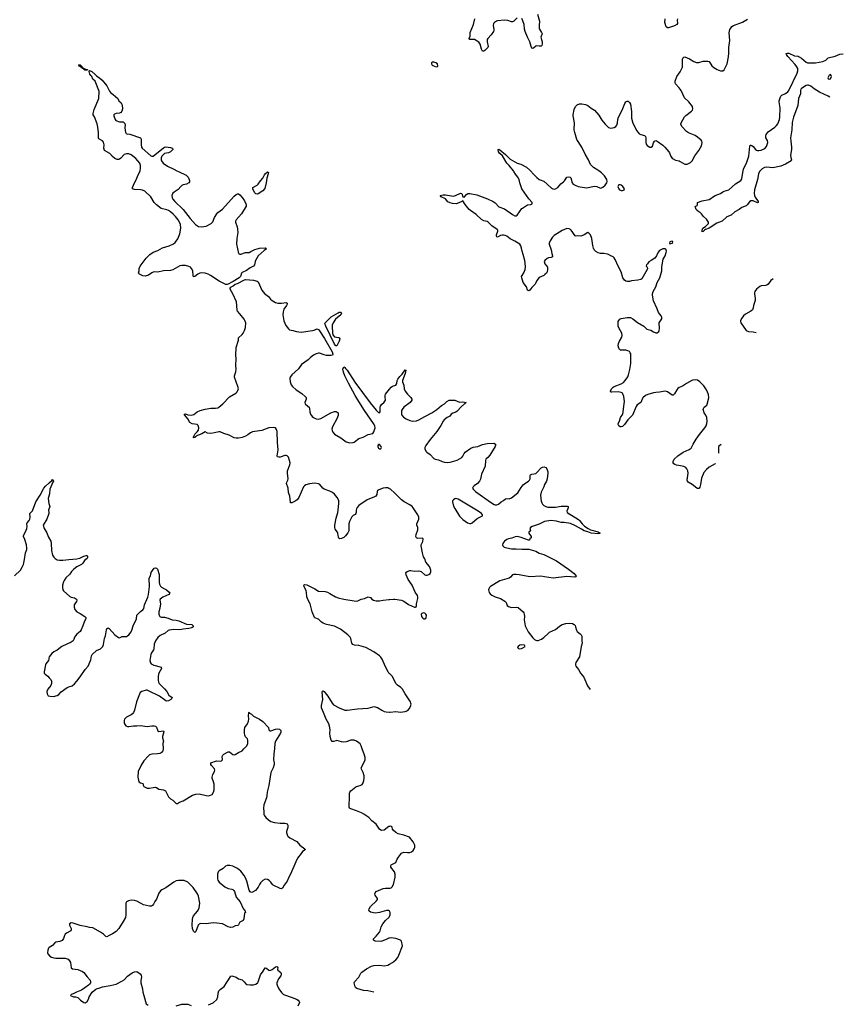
# Model space of a CAD drawing. Header units: inches. Extents: x 1305449 to 1407403, y 744709 to 841554.
# Tile 74 of 114: x 1383602 to 1397852, y 765580 to 782614. Entities that reach past the tile are written whole.
import ezdxf

# ---------------------------------------------------------------- set-up
doc = ezdxf.new("R2010")
doc.units = ezdxf.units.IN
doc.header["$MEASUREMENT"] = 0
for name, color, linetype in [('B3786', 7, 'Continuous'), ('B3787', 7, 'Continuous'), ('B3788', 7, 'Continuous'), ('B3796', 7, 'Continuous'), ('B3797', 7, 'Continuous'), ('B3798', 7, 'Continuous')]:
    doc.layers.add(name, color=color, linetype=linetype)

msp = doc.modelspace()

# ---------------------------------------------------------------- linework, layer by layer
at = {"layer": 'B3786', "color": 6, "elevation": 1000}
for points in [[(1388011, 770000), (1387997, 769910), (1387995, 769810), (1388004, 769756), (1388004, 769730), (1387987, 769670), (1387947, 769590), (1387913, 769367), (1387881, 769250), (1387880, 769190), (1387873, 769150), (1387825, 769030), (1387818, 768970), (1387827, 768910), (1387826, 768870), (1387832, 768850), (1387860, 768810), (1387909, 768769), (1387950, 768744), (1388010, 768723), (1388110, 768711), (1388191, 768711), (1388210, 768709), (1388230, 768699), (1388240, 768680), (1388241, 768650), (1388238, 768622), (1388219, 768570), (1388219, 768550), (1388232, 768510), (1388244, 768490), (1388277, 768457), (1388397, 768397), (1388451, 768331), (1388533, 768270), (1388544, 768250), (1388495, 768225), (1388474, 768190), (1388410, 768110), (1388377, 768043), (1388290, 767830), (1388259, 767781), (1388227, 767710), (1388177, 767643), (1388150, 767589), (1388130, 767576), (1388110, 767581), (1387990, 767640), (1387974, 767654), (1387950, 767692), (1387921, 767721), (1387890, 767738), (1387850, 767743), (1387810, 767720), (1387770, 767680), (1387750, 767650), (1387730, 767606), (1387679, 767550), (1387630, 767518), (1387610, 767515), (1387590, 767525), (1387574, 767554), (1387534, 767710), (1387511, 767770), (1387488, 767810), (1387430, 767884), (1387370, 767930), (1387288, 767968), (1387239, 767979), (1387190, 767981), (1387162, 767970), (1387121, 767930), (1387051, 767890), (1387035, 767870), (1387024, 767830), (1387027, 767750), (1387031, 767730), (1387056, 767690), (1387150, 767614), (1387210, 767581), (1387272, 767572), (1387290, 767563), (1387307, 767547), (1387318, 767530), (1387350, 767431), (1387419, 767350), (1387470, 767236), (1387505, 767190), (1387511, 767169), (1387490, 767158), (1387482, 767058), (1387470, 767030), (1387410, 766998), (1387390, 766953), (1387376, 766944), (1387330, 766935), (1387290, 766915), (1387250, 766907), (1387210, 766918), (1387110, 766970), (1387010, 766986), (1386950, 766989), (1386830, 766974), (1386730, 766976), (1386710, 766968), (1386690, 766947), (1386650, 766842), (1386630, 766824), (1386610, 766845), (1386593, 766893), (1386588, 766950), (1386593, 767050), (1386597, 767083), (1386608, 767112), (1386678, 767190), (1386692, 767210), (1386709, 767251), (1386717, 767330), (1386694, 767450), (1386676, 767490), (1386601, 767601), (1386570, 767637), (1386511, 767690), (1386450, 767719), (1386350, 767724), (1386310, 767714), (1386270, 767695), (1386130, 767593), (1386059, 767561), (1386036, 767544), (1386010, 767503), (1385970, 767398), (1385942, 767358), (1385915, 767310), (1385898, 767290), (1385880, 767280), (1385850, 767276), (1385743, 767303), (1385701, 767321), (1385630, 767362), (1385590, 767374), (1385530, 767382), (1385485, 767370), (1385451, 767350), (1385440, 767330), (1385436, 767310), (1385441, 767130), (1385430, 767084), (1385392, 767010), (1385319, 766890), (1385270, 766839), (1385210, 766796), (1385150, 766772), (1385110, 766746), (1385090, 766750), (1385050, 766793), (1385000, 766830), (1384870, 766904), (1384810, 766910), (1384770, 766922), (1384650, 766942), (1384530, 766986), (1384490, 766989), (1384466, 766974), (1384462, 766950), (1384490, 766890), (1384495, 766870), (1384487, 766850), (1384410, 766810), (1384390, 766793), (1384377, 766770), (1384360, 766720), (1384334, 766686), (1384296, 766664), (1384230, 766653), (1384210, 766642), (1384170, 766599), (1384110, 766563), (1384099, 766550), (1384086, 766514), (1384081, 766470), (1384087, 766450), (1384126, 766410), (1384154, 766394), (1384190, 766381), (1384230, 766375), (1384390, 766379), (1384439, 766359), (1384465, 766330), (1384480, 766300), (1384493, 766210), (1384516, 766196), (1384610, 766180), (1384690, 766147), (1384712, 766130), (1384770, 766052), (1384819, 765999), (1384827, 765970), (1384826, 765950), (1384812, 765928), (1384791, 765909), (1384730, 765862), (1384674, 765826), (1384585, 765790), (1384530, 765759), (1384494, 765750), (1384484, 765736), (1384482, 765730), (1384534, 765710), (1384570, 765707), (1384610, 765696), (1384655, 765650), (1384710, 765608), (1384734, 765606), (1384770, 765630), (1384792, 765670), (1384806, 765710), (1384858, 765790), (1384917, 765843), (1384930, 765850), (1384990, 765864), (1385036, 765884), (1385170, 765903), (1385270, 765930), (1385370, 765978), (1385410, 766003), (1385470, 766066), (1385550, 766125), (1385590, 766144), (1385628, 766148), (1385688, 766108), (1385705, 766085), (1385707, 766050), (1385697, 765990), (1385700, 765950), (1385727, 765850), (1385735, 765790), (1385749, 765730), (1385790, 765590), (1385822, 765562)], [(1386083, 770000), (1386070, 769950), (1386051, 769929), (1386024, 769916), (1385989, 769911), (1385890, 769909), (1385850, 769896), (1385825, 769875), (1385747, 769793), (1385702, 769718), (1385654, 769610), (1385646, 769510), (1385655, 769455), (1385665, 769430), (1385690, 769414), (1385730, 769400), (1385739, 769390), (1385740, 769370), (1385750, 769350), (1385770, 769337), (1385810, 769320), (1385850, 769316), (1385910, 769333), (1385950, 769336), (1385970, 769331), (1386010, 769303), (1386090, 769290), (1386103, 769283), (1386123, 769270), (1386137, 769250), (1386176, 769170), (1386214, 769134), (1386251, 769110), (1386310, 769051), (1386330, 769051), (1386366, 769074), (1386430, 769097), (1386590, 769197), (1386650, 769216), (1386710, 769222), (1386830, 769193), (1386870, 769188), (1386905, 769195), (1386930, 769211), (1386956, 769250), (1386969, 769290), (1386966, 769390), (1386957, 769430), (1386933, 769490), (1386931, 769510), (1386942, 769558), (1386971, 769610), (1386976, 769630), (1386971, 769651), (1386921, 769710), (1386910, 769729), (1386910, 769758), (1387008, 769792), (1387070, 769786), (1387094, 769790), (1387110, 769810), (1387108, 769868), (1387116, 769890), (1387132, 769908), (1387210, 769949), (1387231, 769950), (1387290, 769904), (1387310, 769898), (1387330, 769899), (1387390, 769938), (1387450, 769967), (1387482, 770000)], [(1390000, 768658), (1389990, 768655), (1389907, 768593), (1389870, 768588), (1389850, 768595), (1389828, 768610), (1389770, 768694), (1389694, 768754), (1389643, 768810), (1389610, 768837), (1389558, 768870), (1389516, 768890), (1389430, 768926), (1389330, 768960), (1389310, 768973), (1389302, 768990), (1389300, 769010), (1389310, 769170), (1389309, 769230), (1389315, 769250), (1389329, 769271), (1389418, 769342), (1389431, 769349), (1389490, 769363), (1389530, 769384), (1389545, 769410), (1389557, 769450), (1389563, 769490), (1389562, 769530), (1389544, 769590), (1389514, 769650), (1389512, 769670), (1389540, 769720), (1389578, 769810), (1389577, 769850), (1389569, 769890), (1389529, 770000)], [(1390000, 767190), (1389982, 767202), (1389950, 767205), (1389830, 767169), (1389750, 767159), (1389670, 767176), (1389650, 767190), (1389643, 767210), (1389646, 767230), (1389670, 767272), (1389775, 767370), (1389791, 767390), (1389792, 767410), (1389753, 767470), (1389747, 767490), (1389751, 767510), (1389770, 767530), (1389890, 767581), (1389930, 767588), (1390000, 767586)], [(1390000, 766725), (1389990, 766723), (1389930, 766693), (1389850, 766665), (1389759, 766670), (1389738, 766678), (1389722, 766690), (1389726, 766710), (1389770, 766756), (1389829, 766830), (1389839, 766850), (1389858, 766922), (1389887, 766973), (1389930, 767032), (1389993, 767087), (1390000, 767097)], [(1386870, 765568), (1386950, 765606), (1387010, 765663), (1387030, 765710), (1387034, 765770), (1387050, 765810), (1387070, 765836), (1387137, 765890), (1387193, 765967), (1387253, 766067), (1387270, 766072), (1387290, 766069), (1387349, 766049), (1387390, 766022), (1387450, 766001), (1387485, 765970), (1387512, 765932), (1387530, 765922), (1387590, 765914), (1387650, 765916), (1387690, 765930), (1387722, 765958), (1387730, 765971), (1387768, 766090), (1387816, 766150), (1387850, 766211), (1387870, 766207), (1387910, 766171), (1387930, 766167), (1387950, 766171), (1387970, 766182), (1388030, 766227), (1388050, 766233), (1388062, 766230), (1388067, 766210), (1388062, 766190), (1388067, 766170), (1388122, 766130), (1388127, 766110), (1388127, 766090), (1388118, 766070), (1388080, 766020), (1388050, 765950), (1388049, 765930), (1388054, 765910), (1388085, 765845), (1388130, 765781), (1388166, 765750), (1388319, 765699), (1388390, 765670), (1388420, 765650), (1388440, 765630), (1388443, 765610), (1388415, 765550)], [(1389728, 765790), (1389625, 765810), (1389550, 765818), (1389435, 765855), (1389411, 765870), (1389404, 765884), (1389388, 765950), (1389392, 765970), (1389467, 766050), (1389503, 766117), (1389524, 766136), (1389605, 766195), (1389690, 766241), (1389729, 766251), (1389826, 766254), (1389910, 766246), (1389970, 766258), (1390000, 766276)], [(1386310, 765554), (1386410, 765582), (1386510, 765580), (1386570, 765560)]]:
    msp.add_lwpolyline(points, dxfattribs=at)
at = {"layer": 'B3787', "color": 6, "elevation": 1000}
for points in [[(1386323, 780000), (1386350, 779985), (1386483, 779923), (1386519, 779890), (1386537, 779850), (1386541, 779830), (1386538, 779810), (1386529, 779790), (1386490, 779770), (1386430, 779754), (1386410, 779744), (1386390, 779729), (1386344, 779676), (1386273, 779630), (1386252, 779610), (1386234, 779570), (1386240, 779530), (1386250, 779510), (1386284, 779470), (1386429, 779329), (1386550, 779175), (1386645, 779070), (1386698, 779038), (1386750, 779030), (1386830, 779044), (1386914, 779086), (1386942, 779118), (1386970, 779190), (1387010, 779255), (1387030, 779276), (1387110, 779337), (1387310, 779563), (1387350, 779592), (1387370, 779600), (1387390, 779599), (1387410, 779585), (1387450, 779539), (1387490, 779481), (1387517, 779430), (1387522, 779410), (1387518, 779390), (1387442, 779258), (1387349, 779150), (1387338, 779130), (1387338, 779110), (1387366, 779030), (1387373, 778990), (1387375, 778930), (1387357, 778830), (1387354, 778730), (1387389, 778569), (1387410, 778558), (1387430, 778560), (1387510, 778584), (1387570, 778589), (1387602, 778602), (1387670, 778640), (1387750, 778661), (1387848, 778668), (1387863, 778663), (1387873, 778650), (1387830, 778620), (1387730, 778527), (1387681, 778450), (1387674, 778430), (1387666, 778374), (1387649, 778351), (1387590, 778320), (1387524, 778276), (1387450, 778240), (1387442, 778230), (1387421, 778170), (1387401, 778150), (1387298, 778082), (1387270, 778073), (1387210, 778039), (1387190, 778032), (1387170, 778032), (1387157, 778037), (1387051, 778091), (1386904, 778190), (1386865, 778210), (1386810, 778227), (1386750, 778235), (1386716, 778230), (1386686, 778214), (1386630, 778169), (1386610, 778168), (1386602, 778190), (1386595, 778270), (1386577, 778310), (1386557, 778330), (1386530, 778345), (1386470, 778360), (1386410, 778362), (1386370, 778353), (1386250, 778288), (1386210, 778273), (1386090, 778268), (1385994, 778246), (1385931, 778249), (1385914, 778246), (1385886, 778234), (1385828, 778192), (1385770, 778179), (1385730, 778183), (1385674, 778210), (1385655, 778230), (1385667, 778270), (1385670, 778310), (1385684, 778350), (1385793, 778490), (1385853, 778550), (1385910, 778590), (1385990, 778623), (1386070, 778669), (1386190, 778702), (1386263, 778737), (1386290, 778760), (1386336, 778824), (1386370, 778909), (1386388, 779010), (1386382, 779070), (1386367, 779110), (1386342, 779150), (1386296, 779210), (1386257, 779250), (1386210, 779290), (1386179, 779310), (1386150, 779322), (1386050, 779347), (1385968, 779408), (1385931, 779450), (1385870, 779547), (1385768, 779648), (1385727, 779667), (1385690, 779673), (1385590, 779676), (1385570, 779680), (1385553, 779690), (1385554, 779710), (1385587, 779790), (1385617, 779843), (1385653, 779930), (1385680, 779980), (1385684, 780000)], [(1390000, 774500), (1389990, 774506), (1389970, 774513), (1389930, 774514), (1389890, 774507), (1389817, 774483), (1389794, 774466), (1389788, 774450), (1389783, 774397), (1389763, 774370), (1389729, 774351), (1389654, 774326), (1389613, 774307), (1389470, 774207), (1389443, 774177), (1389427, 774150), (1389421, 774130), (1389422, 774090), (1389418, 774070), (1389405, 774055), (1389370, 774035), (1389350, 774013), (1389306, 773930), (1389295, 773890), (1389294, 773770), (1389282, 773738), (1389238, 773682), (1389210, 773657), (1389170, 773638), (1389135, 773635), (1389125, 773645), (1389119, 773659), (1389107, 773730), (1389099, 773750), (1389061, 773801), (1389052, 773832), (1389054, 773870), (1389075, 773990), (1389107, 774090), (1389115, 774130), (1389125, 774250), (1389122, 774290), (1389116, 774310), (1389093, 774350), (1389050, 774403), (1389014, 774434), (1388970, 774459), (1388870, 774493), (1388849, 774509), (1388794, 774570), (1388770, 774584), (1388710, 774595), (1388614, 774586), (1388550, 774565), (1388528, 774550), (1388510, 774530), (1388431, 774350), (1388404, 774310), (1388370, 774283), (1388310, 774255), (1388290, 774256), (1388285, 774265), (1388274, 774370), (1388252, 774432), (1388248, 774510), (1388221, 774590), (1388223, 774610), (1388243, 774650), (1388245, 774670), (1388233, 774770), (1388234, 774810), (1388278, 774910), (1388279, 774950), (1388273, 774990), (1388250, 775043), (1388230, 775066), (1388210, 775075), (1388190, 775075), (1388107, 775047), (1388084, 775044), (1388065, 775050), (1388059, 775070), (1388072, 775170), (1388061, 775301), (1388054, 775490), (1388046, 775526), (1388030, 775550), (1387990, 775559), (1387910, 775552), (1387793, 775507), (1387630, 775481), (1387595, 775465), (1387552, 775430), (1387510, 775406), (1387450, 775384), (1387390, 775372), (1387350, 775372), (1387310, 775382), (1387226, 775426), (1387134, 775454), (1387070, 775482), (1387050, 775486), (1386970, 775465), (1386910, 775456), (1386850, 775460), (1386810, 775486), (1386751, 775449), (1386680, 775420), (1386642, 775398), (1386630, 775383), (1386615, 775385), (1386610, 775381), (1386608, 775390), (1386615, 775410), (1386630, 775441), (1386675, 775485), (1386695, 775510), (1386700, 775550), (1386691, 775591), (1386670, 775611), (1386584, 775624), (1386544, 775644), (1386511, 775711), (1386457, 775770), (1386450, 775791), (1386470, 775793), (1386510, 775775), (1386570, 775770), (1386614, 775786), (1386675, 775830), (1386723, 775850), (1386810, 775873), (1386910, 775891), (1386990, 775891), (1387030, 775899), (1387050, 775910), (1387119, 775970), (1387230, 776090), (1387341, 776150), (1387361, 776170), (1387381, 776210), (1387385, 776230), (1387377, 776270), (1387318, 776430), (1387318, 776450), (1387341, 776519), (1387350, 776570), (1387343, 776630), (1387345, 776745), (1387342, 776810), (1387350, 776942), (1387385, 777070), (1387385, 777110), (1387450, 777165), (1387470, 777190), (1387490, 777234), (1387507, 777290), (1387513, 777370), (1387500, 777410), (1387487, 777430), (1387410, 777527), (1387369, 777569), (1387363, 777583), (1387361, 777670), (1387351, 777730), (1387289, 777870), (1387242, 777950), (1387241, 777970), (1387254, 777986), (1387294, 778010), (1387330, 778041), (1387370, 778051), (1387490, 778114), (1387510, 778120), (1387650, 778108), (1387710, 778091), (1387730, 778076), (1387792, 777932), (1387839, 777879), (1387905, 777825), (1387940, 777780), (1387973, 777753), (1388030, 777721), (1388070, 777711), (1388130, 777710), (1388210, 777723), (1388232, 777712), (1388229, 777690), (1388220, 777670), (1388173, 777607), (1388158, 777562), (1388152, 777510), (1388170, 777406), (1388206, 777326), (1388250, 777266), (1388272, 777251), (1388330, 777238), (1388390, 777218), (1388470, 777207), (1388670, 777234), (1388697, 777243), (1388730, 777261), (1388750, 777265), (1388770, 777254), (1388790, 777232), (1388876, 777096), (1389006, 776870), (1389018, 776830), (1389013, 776810), (1388990, 776803), (1388910, 776807), (1388870, 776814), (1388790, 776844), (1388770, 776845), (1388730, 776835), (1388688, 776810), (1388631, 776769), (1388594, 776730), (1388476, 776650), (1388424, 776576), (1388309, 776470), (1388282, 776430), (1388276, 776410), (1388279, 776350), (1388299, 776299), (1388320, 776270), (1388388, 776208), (1388484, 776144), (1388546, 776090), (1388556, 776076), (1388560, 776050), (1388534, 775990), (1388539, 775970), (1388590, 775930), (1388609, 775909), (1388619, 775890), (1388624, 775830), (1388636, 775790), (1388660, 775750), (1388683, 775730), (1388730, 775706), (1388770, 775704), (1388810, 775717), (1388985, 775810), (1389050, 775835), (1389075, 775835), (1389110, 775811), (1389115, 775790), (1389110, 775764), (1389089, 775710), (1389016, 775570), (1389005, 775530), (1389007, 775507), (1389019, 775479), (1389050, 775445), (1389159, 775379), (1389253, 775313), (1389315, 775295), (1389370, 775297), (1389390, 775303), (1389447, 775353), (1389470, 775366), (1389542, 775390), (1389630, 775439), (1389710, 775456), (1389730, 775481), (1389751, 775550), (1389744, 775590), (1389725, 775630), (1389570, 775855), (1389470, 776010), (1389409, 776110), (1389290, 776324), (1389230, 776450), (1389206, 776514), (1389195, 776570), (1389210, 776610), (1389220, 776600), (1389230, 776598), (1389240, 776580), (1389270, 776549), (1389403, 776343), (1389663, 775983), (1389770, 775857), (1389810, 775820), (1389830, 775812), (1389841, 775830), (1389837, 775910), (1389843, 775930), (1389864, 775956), (1389910, 775995), (1389933, 776030), (1389923, 776090), (1389923, 776110), (1389930, 776137), (1390000, 776219)], [(1383510, 772995), (1383614, 773090), (1383650, 773153), (1383665, 773190), (1383687, 773273), (1383704, 773390), (1383725, 773450), (1383728, 773472), (1383719, 773530), (1383690, 773620), (1383666, 773670), (1383667, 773690), (1383704, 773756), (1383727, 773810), (1383732, 773848), (1383727, 773890), (1383732, 773910), (1383765, 773950), (1383776, 773970), (1383782, 774010), (1383777, 774070), (1383823, 774117), (1383880, 774270), (1383958, 774390), (1384020, 774510), (1384050, 774546), (1384110, 774603), (1384159, 774641), (1384170, 774657), (1384182, 774650), (1384184, 774630), (1384178, 774610), (1384125, 774490), (1384118, 774410), (1384097, 774330), (1384105, 774245), (1384122, 774190), (1384102, 774130), (1384108, 774090), (1384106, 774070), (1384072, 773970), (1384010, 773870), (1384025, 773810), (1384064, 773750), (1384102, 773662), (1384143, 773590), (1384149, 773550), (1384151, 773430), (1384170, 773350), (1384190, 773315), (1384215, 773290), (1384250, 773270), (1384290, 773261), (1384350, 773261), (1384450, 773276), (1384590, 773286), (1384640, 773300), (1384710, 773335), (1384750, 773346), (1384763, 773343), (1384774, 773334), (1384777, 773310), (1384768, 773290), (1384725, 773255), (1384694, 773210), (1384674, 773190), (1384591, 773150), (1384538, 773110), (1384501, 773070), (1384470, 773019), (1384403, 772957), (1384370, 772914), (1384359, 772890), (1384345, 772830), (1384342, 772790), (1384350, 772750), (1384362, 772730), (1384470, 772636), (1384490, 772626), (1384549, 772609), (1384582, 772590), (1384593, 772570), (1384586, 772550), (1384554, 772510), (1384547, 772490), (1384547, 772450), (1384557, 772410), (1384588, 772370), (1384650, 772340), (1384729, 772290), (1384744, 772270), (1384745, 772250), (1384725, 772210), (1384696, 772130), (1384664, 772056), (1384648, 772032), (1384590, 771982), (1384565, 771955), (1384550, 771930), (1384538, 771890), (1384526, 771870), (1384494, 771846), (1384330, 771768), (1384250, 771708), (1384190, 771679), (1384159, 771650), (1384112, 771590), (1384107, 771570), (1384109, 771550), (1384100, 771530), (1384056, 771470), (1384049, 771451), (1384028, 771330), (1384028, 771310), (1384041, 771290), (1384090, 771254), (1384114, 771230), (1384139, 771199), (1384151, 771170), (1384154, 771130), (1384143, 771097), (1384090, 771029), (1384072, 770990), (1384076, 770950), (1384095, 770915), (1384128, 770908), (1384187, 770907), (1384250, 770920), (1384278, 770942), (1384317, 770983), (1384422, 771058), (1384450, 771073), (1384510, 771092), (1384550, 771122), (1384588, 771172), (1384650, 771243), (1384733, 771370), (1384784, 771430), (1384830, 771539), (1384846, 771610), (1384857, 771630), (1384930, 771702), (1384999, 771730), (1385024, 771750), (1385039, 771770), (1385050, 771805), (1385067, 771910), (1385084, 771956), (1385102, 772058), (1385110, 772079), (1385116, 772084), (1385130, 772093), (1385150, 772082), (1385250, 771970), (1385310, 771924), (1385330, 771921), (1385375, 771945), (1385430, 771940), (1385450, 771943), (1385470, 771952), (1385489, 771970), (1385530, 772026), (1385541, 772050), (1385564, 772130), (1385624, 772250), (1385631, 772310), (1385645, 772330), (1385690, 772375), (1385730, 772403), (1385749, 772430), (1385759, 772490), (1385817, 772623), (1385831, 772670), (1385848, 772810), (1385841, 772950), (1385863, 772990), (1385879, 773050), (1385897, 773083), (1385930, 773123), (1385950, 773129), (1385970, 773125), (1385985, 773110), (1386016, 773016), (1386015, 772875), (1386021, 772850), (1386036, 772816), (1386055, 772795), (1386110, 772770), (1386140, 772750), (1386191, 772710), (1386199, 772690), (1386182, 772670), (1386077, 772623), (1386030, 772590), (1386026, 772570), (1386037, 772510), (1386027, 772433), (1386010, 772368), (1386008, 772330), (1386013, 772310), (1386026, 772290), (1386050, 772279), (1386110, 772279), (1386170, 772261), (1386242, 772230), (1386310, 772223), (1386353, 772213), (1386490, 772158), (1386583, 772150), (1386602, 772130), (1386603, 772110), (1386578, 772090), (1386530, 772079), (1386430, 772072), (1386370, 772059), (1386270, 772063), (1386187, 772053), (1386170, 772047), (1386118, 772002), (1386030, 771958), (1385990, 771925), (1385953, 771870), (1385931, 771810), (1385924, 771730), (1385916, 771710), (1385881, 771659), (1385870, 771630), (1385852, 771530), (1385863, 771490), (1385878, 771470), (1385924, 771444), (1386030, 771419), (1386052, 771410), (1386056, 771390), (1386011, 771310), (1386003, 771290), (1385997, 771250), (1385998, 771190), (1386006, 771150), (1386015, 771130), (1386030, 771110), (1386110, 771036), (1386146, 770990), (1386185, 770925), (1386239, 770890), (1386237, 770870), (1386216, 770850), (1386178, 770830), (1386150, 770826), (1386130, 770830), (1386020, 770910), (1385830, 771005), (1385810, 771013), (1385790, 771014), (1385714, 770990), (1385688, 770972), (1385673, 770947), (1385625, 770815), (1385589, 770670), (1385572, 770628), (1385554, 770606), (1385531, 770589), (1385450, 770545), (1385417, 770510), (1385408, 770490), (1385409, 770450), (1385418, 770430), (1385440, 770400), (1385465, 770385), (1385490, 770384), (1385570, 770399), (1385630, 770398), (1385690, 770405), (1385810, 770385), (1385890, 770397), (1385930, 770397), (1385951, 770391), (1385970, 770376), (1385991, 770310), (1386010, 770300), (1386088, 770308), (1386093, 770293), (1386072, 770210), (1386073, 770190), (1386088, 770130), (1386076, 770090), (1386076, 770070), (1386086, 770030), (1386085, 770010), (1386083, 770000)], [(1390000, 771300), (1389990, 771309), (1389976, 771330), (1389930, 771418), (1389873, 771550), (1389850, 771586), (1389828, 771610), (1389730, 771678), (1389593, 771750), (1389470, 771786), (1389395, 771795), (1389366, 771806), (1389347, 771830), (1389330, 771909), (1389319, 771930), (1389281, 771970), (1389150, 772067), (1389050, 772120), (1388910, 772153), (1388851, 772171), (1388821, 772190), (1388770, 772244), (1388710, 772264), (1388703, 772270), (1388660, 772370), (1388629, 772510), (1388595, 772570), (1388569, 772630), (1388565, 772710), (1388560, 772730), (1388522, 772810), (1388517, 772830), (1388530, 772845), (1388570, 772837), (1388710, 772767), (1388770, 772728), (1388890, 772719), (1388929, 772709), (1388970, 772689), (1389068, 772628), (1389110, 772614), (1389210, 772590), (1389390, 772558), (1389430, 772556), (1389450, 772560), (1389510, 772587), (1389570, 772602), (1389630, 772630), (1389670, 772615), (1389695, 772590), (1389725, 772570), (1389770, 772560), (1389830, 772559), (1389890, 772570), (1389990, 772581), (1390000, 772582)], [(1389529, 770000), (1389510, 770051), (1389490, 770084), (1389470, 770106), (1389430, 770133), (1389388, 770148), (1389331, 770151), (1389250, 770121), (1389210, 770115), (1389170, 770118), (1389090, 770142), (1389070, 770139), (1389030, 770124), (1389010, 770126), (1388990, 770148), (1388971, 770210), (1388969, 770271), (1388975, 770330), (1388963, 770390), (1388948, 770430), (1388906, 770510), (1388859, 770630), (1388821, 770710), (1388821, 770750), (1388844, 770850), (1388837, 770983), (1388843, 770997), (1388850, 771001), (1388870, 770991), (1388890, 770968), (1388933, 770913), (1389007, 770787), (1389030, 770761), (1389130, 770708), (1389230, 770669), (1389270, 770669), (1389447, 770693), (1389630, 770702), (1389710, 770727), (1389730, 770729), (1389790, 770715), (1389870, 770666), (1389908, 770648), (1389940, 770640), (1390000, 770635)], [(1387482, 770000), (1387530, 770051), (1387550, 770090), (1387551, 770150), (1387545, 770170), (1387509, 770209), (1387496, 770236), (1387490, 770270), (1387491, 770330), (1387497, 770370), (1387541, 770430), (1387562, 770478), (1387567, 770510), (1387560, 770570), (1387564, 770630), (1387570, 770633), (1387578, 770618), (1387610, 770599), (1387650, 770562), (1387750, 770510), (1387810, 770474), (1387906, 770370), (1387914, 770330), (1387927, 770310), (1387950, 770312), (1388030, 770338), (1388070, 770344), (1388098, 770338), (1388110, 770330), (1388118, 770318), (1388120, 770290), (1388112, 770270), (1388030, 770133), (1388015, 770090), (1388012, 770008), (1388011, 770000)]]:
    msp.add_lwpolyline(points, dxfattribs=at)
for points in [[(1387710, 779596), (1387690, 779601), (1387670, 779618), (1387640, 779670), (1387635, 779690), (1387638, 779710), (1387710, 779749), (1387730, 779767), (1387770, 779824), (1387810, 779870), (1387836, 779930), (1387850, 779950), (1387890, 779981), (1387898, 779978), (1387904, 779970), (1387902, 779950), (1387880, 779870), (1387869, 779789), (1387845, 779695), (1387809, 779651), (1387730, 779603)], [(1389090, 776970), (1389070, 776973), (1389050, 777001), (1388899, 777310), (1388884, 777356), (1388886, 777370), (1388897, 777383), (1388989, 777471), (1389110, 777544), (1389130, 777552), (1389150, 777552), (1389169, 777530), (1389160, 777510), (1389066, 777434), (1389027, 777370), (1389010, 777330), (1389007, 777310), (1389015, 777190), (1389021, 777161), (1389050, 777126), (1389116, 777116), (1389131, 777110), (1389142, 777090), (1389132, 777050)], [(1389810, 775266), (1389800, 775250), (1389799, 775230), (1389804, 775210), (1389810, 775200), (1389827, 775190), (1389850, 775189), (1389862, 775210), (1389857, 775230), (1389830, 775263)]]:
    msp.add_lwpolyline(points, close=True, dxfattribs=at)
at = {"layer": 'B3788', "color": 6, "elevation": 1000}
msp.add_lwpolyline([(1384770, 781738), (1384730, 781742), (1384710, 781750), (1384705, 781765), (1384687, 781770), (1384683, 781777), (1384688, 781788), (1384679, 781781), (1384658, 781790), (1384645, 781805), (1384630, 781810), (1384626, 781826), (1384619, 781830), (1384630, 781834), (1384650, 781832), (1384690, 781790), (1384697, 781777), (1384721, 781770), (1384724, 781764), (1384775, 781750)], close=True, dxfattribs=at)
msp.add_lwpolyline([(1385684, 780000), (1385694, 780046), (1385693, 780090), (1385680, 780130), (1385610, 780210), (1385530, 780276), (1385490, 780294), (1385450, 780296), (1385410, 780283), (1385350, 780216), (1385330, 780200), (1385310, 780194), (1385290, 780195), (1385250, 780213), (1385210, 780245), (1385159, 780299), (1385070, 780353), (1385056, 780390), (1385061, 780450), (1385053, 780493), (1385036, 780516), (1384970, 780550), (1384964, 780564), (1384965, 780655), (1384956, 780756), (1384943, 780810), (1384894, 780934), (1384875, 780970), (1384874, 780990), (1384890, 781058), (1384969, 781250), (1384975, 781370), (1384971, 781391), (1384922, 781522), (1384907, 781550), (1384870, 781587), (1384849, 781630), (1384830, 781648), (1384816, 781670), (1384803, 781717), (1384806, 781726), (1384802, 781730), (1384810, 781733), (1384850, 781715), (1384910, 781667), (1384939, 781639), (1384983, 781610), (1385030, 781566), (1385110, 781470), (1385158, 781378), (1385175, 781355), (1385217, 781317), (1385302, 781250), (1385316, 781210), (1385355, 781175), (1385370, 781151), (1385381, 781090), (1385381, 781070), (1385370, 781034), (1385350, 781008), (1385330, 780998), (1385270, 780990), (1385242, 780978), (1385231, 780970), (1385228, 780950), (1385253, 780890), (1385268, 780870), (1385330, 780846), (1385390, 780844), (1385412, 780832), (1385420, 780820), (1385429, 780790), (1385422, 780750), (1385426, 780694), (1385430, 780666), (1385444, 780644), (1385458, 780638), (1385510, 780634), (1385690, 780569), (1385706, 780546), (1385704, 780450), (1385711, 780411), (1385723, 780390), (1385870, 780257), (1385890, 780250), (1385910, 780254), (1386090, 780399), (1386110, 780410), (1386130, 780414), (1386210, 780402), (1386246, 780390), (1386253, 780370), (1386210, 780330), (1386176, 780310), (1386110, 780298), (1386083, 780277), (1386062, 780250), (1386050, 780224), (1386047, 780190), (1386055, 780170), (1386087, 780130), (1386159, 780079), (1386270, 780030), (1386323, 780000)], dxfattribs=at)
at = {"layer": 'B3796', "color": 6, "elevation": 1000}
for points in [[(1390000, 767586), (1390010, 767586), (1390027, 767593), (1390047, 767613), (1390067, 767650), (1390099, 767781), (1390100, 767830), (1390085, 767870), (1390026, 767950), (1390024, 767970), (1390028, 767992), (1390050, 768005), (1390110, 768030), (1390132, 768090), (1390154, 768126), (1390210, 768193), (1390250, 768212), (1390310, 768205), (1390350, 768208), (1390380, 768220), (1390410, 768243), (1390429, 768270), (1390436, 768290), (1390438, 768330), (1390412, 768390), (1390349, 768470), (1390250, 768508), (1390150, 768530), (1390110, 768550), (1390061, 768590), (1390051, 768610), (1390047, 768647), (1390036, 768656), (1390010, 768660), (1390000, 768658)], [(1390000, 767097), (1390001, 767099), (1390012, 767130), (1390014, 767150), (1390011, 767170), (1390001, 767190), (1390000, 767190)], [(1390000, 766276), (1390050, 766304), (1390110, 766350), (1390142, 766390), (1390163, 766430), (1390227, 766590), (1390210, 766669), (1390189, 766690), (1390110, 766716), (1390030, 766732), (1390000, 766725)]]:
    msp.add_lwpolyline(points, dxfattribs=at)
at = {"layer": 'B3797', "color": 6}
for points, elevation in [([(1395638, 774933), (1395634, 774930), (1395529, 774871), (1395484, 774830), (1395441, 774779), (1395426, 774750), (1395400, 774680), (1395382, 774570), (1395370, 774528), (1395357, 774510), (1395350, 774505), (1395330, 774505), (1395320, 774510), (1395238, 774570), (1395170, 774610), (1395156, 774630), (1395151, 774650), (1395167, 774770), (1395161, 774810), (1395145, 774845), (1395125, 774865), (1395090, 774881), (1395036, 774896), (1394967, 774907), (1394937, 774917), (1394919, 774930), (1394910, 774950), (1394908, 774970), (1394926, 775010), (1394990, 775070), (1395082, 775130), (1395184, 775176), (1395218, 775202), (1395253, 775270), (1395305, 775355), (1395364, 775436), (1395458, 775550), (1395478, 775590), (1395490, 775630), (1395495, 775670), (1395490, 775730), (1395474, 775770), (1395445, 775810), (1395431, 775850), (1395430, 775870), (1395433, 775890), (1395445, 775910), (1395490, 775943), (1395499, 775961), (1395523, 776070), (1395517, 776130), (1395485, 776210), (1395439, 776279), (1395370, 776351), (1395330, 776375), (1395290, 776386), (1395250, 776379), (1395230, 776370), (1395141, 776319), (1395070, 776271), (1395010, 776248), (1394990, 776235), (1394969, 776210), (1394930, 776141), (1394910, 776118), (1394890, 776118), (1394810, 776175), (1394770, 776190), (1394671, 776169), (1394610, 776166), (1394570, 776159), (1394470, 776128), (1394430, 776110), (1394383, 776070), (1394370, 776050), (1394348, 775992), (1394288, 775950), (1394270, 775924), (1394202, 775770), (1394124, 775690), (1394065, 775610), (1394030, 775578), (1394010, 775568), (1393990, 775572), (1393967, 775590), (1393959, 775610), (1393959, 775630), (1393978, 775670), (1393996, 775730), (1394035, 775790), (1394046, 775830), (1394052, 775928), (1394067, 776010), (1394057, 776097), (1394040, 776140), (1394030, 776151), (1394006, 776166), (1393957, 776177), (1393848, 776170), (1393832, 776172), (1393822, 776190), (1393844, 776230), (1393870, 776254), (1393890, 776267), (1394010, 776314), (1394050, 776340), (1394078, 776370), (1394124, 776436), (1394138, 776470), (1394158, 776562), (1394174, 776666), (1394178, 776750), (1394173, 776833), (1394167, 776850), (1394151, 776871), (1394125, 776885), (1394090, 776894), (1394014, 776894), (1393998, 776898), (1393979, 776910), (1393967, 776930), (1393958, 776970), (1393960, 777010), (1393977, 777050), (1394018, 777122), (1394027, 777153), (1394020, 777190), (1393973, 777270), (1393958, 777310), (1393955, 777370), (1393959, 777390), (1393968, 777410), (1393985, 777430), (1394010, 777447), (1394110, 777461), (1394150, 777464), (1394170, 777460), (1394210, 777440), (1394290, 777374), (1394400, 777310), (1394450, 777259), (1394523, 777243), (1394570, 777211), (1394610, 777196), (1394630, 777197), (1394658, 777222), (1394665, 777235), (1394672, 777270), (1394664, 777370), (1394710, 777438), (1394715, 777450), (1394712, 777468), (1394701, 777490), (1394652, 777550), (1394631, 777611), (1394570, 777750), (1394549, 777850), (1394551, 777870), (1394565, 777910), (1394608, 777990), (1394633, 778070), (1394676, 778150), (1394691, 778190), (1394713, 778270), (1394712, 778330), (1394724, 778410), (1394737, 778470), (1394770, 778531), (1394787, 778587), (1394792, 778612), (1394784, 778644), (1394770, 778652), (1394730, 778650), (1394670, 778618), (1394650, 778593), (1394621, 778530), (1394590, 778490), (1394530, 778446), (1394490, 778427), (1394467, 778393), (1394445, 778370), (1394443, 778350), (1394461, 778330), (1394467, 778310), (1394461, 778290), (1394369, 778131), (1394350, 778118), (1394295, 778105), (1394190, 778098), (1394153, 778087), (1394110, 778085), (1394090, 778091), (1394066, 778106), (1394035, 778150), (1394009, 778249), (1393958, 778350), (1393907, 778467), (1393890, 778495), (1393870, 778510), (1393827, 778527), (1393792, 778552), (1393770, 778560), (1393711, 778571), (1393650, 778568), (1393610, 778578), (1393570, 778603), (1393544, 778630), (1393530, 778662), (1393519, 778710), (1393503, 778830), (1393476, 778890), (1393450, 778922), (1393430, 778930), (1393369, 778891), (1393330, 778874), (1393310, 778870), (1393250, 778874), (1393230, 778866), (1393210, 778873), (1393145, 778970), (1393130, 778984), (1393110, 778995), (1393070, 779000), (1392990, 778966), (1392850, 778880), (1392819, 778850), (1392780, 778790), (1392761, 778750), (1392762, 778730), (1392800, 778630), (1392809, 778569), (1392822, 778530), (1392819, 778510), (1392800, 778500), (1392750, 778494), (1392730, 778484), (1392687, 778450), (1392675, 778430), (1392688, 778390), (1392718, 778358), (1392732, 778332), (1392736, 778290), (1392728, 778250), (1392717, 778230), (1392690, 778205), (1392669, 778190), (1392589, 778151), (1392550, 778101), (1392519, 778041), (1392461, 777979), (1392430, 777936), (1392410, 777923), (1392390, 777933), (1392368, 777990), (1392311, 778070), (1392289, 778150), (1392287, 778170), (1392295, 778190), (1392323, 778237), (1392345, 778290), (1392351, 778330), (1392348, 778410), (1392342, 778450), (1392315, 778550), (1392293, 778610), (1392283, 778663), (1392270, 778704), (1392254, 778730), (1392170, 778783), (1392090, 778825), (1392030, 778870), (1392003, 778883), (1391970, 778888), (1391950, 778886), (1391922, 778878), (1391870, 778852), (1391857, 778857), (1391851, 778870), (1391853, 778890), (1391873, 778953), (1391873, 778970), (1391863, 778983), (1391768, 779050), (1391710, 779110), (1391690, 779121), (1391630, 779136), (1391590, 779157), (1391501, 779241), (1391401, 779310), (1391379, 779330), (1391310, 779415), (1391270, 779481), (1391230, 779456), (1391152, 779428), (1391090, 779432), (1391050, 779443), (1391010, 779464), (1390972, 779512), (1390893, 779550), (1390875, 779570), (1390930, 779583), (1390970, 779584), (1391110, 779560), (1391145, 779570), (1391230, 779612), (1391250, 779606), (1391270, 779551), (1391290, 779543), (1391330, 779590), (1391355, 779605), (1391392, 779608), (1391510, 779582), (1391697, 779517), (1391792, 779470), (1391830, 779446), (1391890, 779378), (1391990, 779339), (1392130, 779244), (1392170, 779223), (1392190, 779221), (1392210, 779230), (1392249, 779291), (1392290, 779346), (1392304, 779356), (1392390, 779409), (1392443, 779417), (1392469, 779430), (1392469, 779450), (1392412, 779512), (1392288, 779688), (1392253, 779790), (1392242, 779850), (1392223, 779890), (1392182, 779942), (1392153, 779990), (1392145, 780000)], 1000), ([(1392441, 780000), (1392490, 779942), (1392550, 779881), (1392590, 779851), (1392610, 779846), (1392670, 779818), (1392730, 779770), (1392801, 779701), (1392827, 779687), (1392850, 779684), (1392870, 779687), (1392910, 779708), (1392964, 779776), (1393013, 779807), (1393030, 779824), (1393070, 779887), (1393096, 779896), (1393129, 779889), (1393138, 779878), (1393162, 779790), (1393179, 779770), (1393210, 779749), (1393267, 779727), (1393410, 779704), (1393550, 779732), (1393590, 779728), (1393650, 779702), (1393670, 779704), (1393690, 779714), (1393733, 779750), (1393758, 779790), (1393766, 779814), (1393762, 779850), (1393719, 779910), (1393670, 779962), (1393620, 780000)], 1000), ([(1396415, 780000), (1396404, 779990), (1396383, 779950), (1396369, 779850), (1396317, 779670), (1396308, 779610), (1396314, 779570), (1396326, 779546), (1396377, 779470), (1396379, 779450), (1396370, 779447), (1396290, 779478), (1396270, 779481), (1396250, 779478), (1396230, 779465), (1396190, 779410), (1396170, 779394), (1396096, 779364), (1396050, 779329), (1395973, 779287), (1395910, 779234), (1395839, 779201), (1395755, 779130), (1395666, 779094), (1395530, 779005), (1395470, 778986), (1395448, 778972), (1395430, 778949), (1395410, 778942), (1395410, 778971), (1395423, 779010), (1395465, 779035), (1395502, 779070), (1395518, 779090), (1395517, 779110), (1395485, 779165), (1395432, 779210), (1395398, 779258), (1395378, 779278), (1395350, 779290), (1395321, 779310), (1395309, 779330), (1395289, 779390), (1395310, 779391), (1395322, 779398), (1395329, 779410), (1395329, 779450), (1395410, 779481), (1395530, 779504), (1395561, 779519), (1395590, 779543), (1395637, 779570), (1395679, 779590), (1395730, 779606), (1395765, 779635), (1395790, 779649), (1395872, 779668), (1395985, 779775), (1396078, 779830), (1396092, 779848), (1396096, 779864), (1396119, 780000)], 900), ([(1396636, 778128), (1396599, 778101), (1396550, 778040), (1396530, 778023), (1396505, 778015), (1396430, 778007), (1396410, 777998), (1396349, 777950), (1396322, 777910), (1396317, 777890), (1396315, 777870), (1396328, 777790), (1396326, 777754), (1396300, 777670), (1396294, 777630), (1396283, 777597), (1396254, 777570), (1396162, 777518), (1396128, 777492), (1396095, 777450), (1396074, 777410), (1396072, 777390), (1396078, 777370), (1396174, 777234), (1396210, 777219), (1396290, 777212), (1396346, 777200)], 1000), ([(1390000, 776219), (1390030, 776255), (1390050, 776272), (1390111, 776290), (1390130, 776317), (1390134, 776370), (1390144, 776396), (1390178, 776442), (1390219, 776481), (1390270, 776559), (1390282, 776550), (1390272, 776490), (1390226, 776370), (1390227, 776347), (1390248, 776290), (1390252, 776230), (1390270, 776185), (1390310, 776134), (1390370, 776078), (1390385, 776050), (1390385, 776030), (1390360, 775990), (1390250, 775908), (1390218, 775870), (1390210, 775850), (1390208, 775790), (1390216, 775770), (1390240, 775740), (1390286, 775706), (1390350, 775677), (1390390, 775669), (1390465, 775675), (1390510, 775689), (1390610, 775749), (1390730, 775810), (1390820, 775870), (1390901, 775939), (1390950, 775970), (1390990, 776010), (1391030, 776033), (1391130, 776032), (1391210, 775999), (1391270, 776002), (1391325, 775990), (1391310, 775986), (1391299, 775970), (1391241, 775919), (1391170, 775840), (1391150, 775826), (1391095, 775805), (1391070, 775790), (1391043, 775757), (1390997, 775730), (1390947, 775690), (1390930, 775670), (1390889, 775591), (1390821, 775490), (1390705, 775350), (1390630, 775246), (1390612, 775210), (1390612, 775190), (1390630, 775150), (1390645, 775130), (1390702, 775090), (1390770, 775022), (1390790, 775010), (1390850, 774999), (1390910, 774969), (1390950, 774956), (1391010, 774952), (1391050, 774958), (1391170, 774995), (1391250, 775041), (1391270, 775062), (1391293, 775110), (1391310, 775131), (1391410, 775199), (1391450, 775219), (1391530, 775230), (1391610, 775263), (1391690, 775281), (1391805, 775285), (1391835, 775270), (1391837, 775250), (1391828, 775230), (1391738, 775082), (1391703, 775037), (1391669, 775010), (1391659, 774990), (1391653, 774890), (1391590, 774753), (1391574, 774666), (1391560, 774630), (1391521, 774590), (1391466, 774550), (1391447, 774530), (1391437, 774510), (1391447, 774490), (1391490, 774450), (1391746, 774266), (1391810, 774227), (1391830, 774221), (1391860, 774220), (1391887, 774233), (1391930, 774270), (1391970, 774294), (1392010, 774326), (1392030, 774332), (1392070, 774325), (1392110, 774339), (1392219, 774430), (1392278, 774522), (1392315, 774565), (1392357, 774603), (1392407, 774633), (1392425, 774650), (1392432, 774670), (1392433, 774727), (1392441, 774739), (1392461, 774750), (1392530, 774765), (1392550, 774778), (1392622, 774858), (1392645, 774875), (1392678, 774878), (1392704, 774864), (1392721, 774841), (1392740, 774790), (1392741, 774770), (1392730, 774670), (1392716, 774630), (1392684, 774570), (1392671, 774530), (1392623, 774437), (1392615, 774390), (1392627, 774287), (1392635, 774255), (1392650, 774230), (1392670, 774212), (1392705, 774190), (1392742, 774182), (1392870, 774183), (1392970, 774199), (1393077, 774197), (1393090, 774193), (1393089, 774170), (1393068, 774110), (1393076, 774090), (1393270, 773965), (1393288, 773948), (1393333, 773890), (1393374, 773854), (1393437, 773810), (1393479, 773790), (1393610, 773754), (1393643, 773730), (1393636, 773724), (1393610, 773720), (1393490, 773730), (1393434, 773754), (1393370, 773768), (1393321, 773801), (1393270, 773826), (1393220, 773860), (1393130, 773898), (1393023, 773917), (1392970, 773916), (1392890, 773941), (1392790, 773947), (1392685, 773930), (1392590, 773884), (1392470, 773845), (1392440, 773830), (1392431, 773810), (1392442, 773770), (1392437, 773763), (1392411, 773749), (1392410, 773730), (1392450, 773670), (1392453, 773650), (1392431, 773630), (1392425, 773610), (1392403, 773610), (1392278, 773658), (1392210, 773673), (1392174, 773666), (1392118, 773642), (1392057, 773630), (1392030, 773619), (1391991, 773590), (1391972, 773570), (1391962, 773550), (1391957, 773530), (1391961, 773510), (1391982, 773490), (1392030, 773475), (1392110, 773461), (1392190, 773460), (1392288, 773452), (1392410, 773451), (1392530, 773420), (1392590, 773387), (1392670, 773359), (1392890, 773250), (1393097, 773110), (1393193, 773030), (1393232, 772988), (1393225, 772975), (1393209, 772971), (1393070, 772979), (1392830, 772952), (1392683, 772977), (1392616, 772984), (1392430, 772973), (1392245, 773010), (1392190, 773017), (1392150, 773014), (1392130, 773007), (1392093, 772967), (1392070, 772950), (1391910, 772908), (1391750, 772810), (1391731, 772790), (1391719, 772770), (1391715, 772750), (1391726, 772706), (1391741, 772681), (1391770, 772659), (1391830, 772630), (1391921, 772601), (1391996, 772556), (1392020, 772530), (1392039, 772479), (1392060, 772460), (1392110, 772446), (1392190, 772450), (1392226, 772446), (1392311, 772371), (1392325, 772350), (1392333, 772330), (1392337, 772290), (1392332, 772230), (1392335, 772195), (1392349, 772130), (1392401, 772021), (1392479, 771919), (1392510, 771891), (1392530, 771879), (1392550, 771873), (1392570, 771874), (1392630, 771898), (1392670, 771925), (1392750, 772002), (1392770, 772016), (1392870, 772062), (1392939, 772121), (1392990, 772148), (1393050, 772166), (1393110, 772174), (1393165, 772165), (1393193, 772150), (1393210, 772131), (1393221, 772110), (1393238, 772050), (1393248, 772030), (1393300, 771990), (1393317, 771970), (1393326, 771950), (1393330, 771930), (1393329, 771870), (1393335, 771830), (1393318, 771770), (1393287, 771593), (1393227, 771493), (1393218, 771470), (1393218, 771450), (1393226, 771430), (1393272, 771372), (1393307, 771310), (1393361, 771241), (1393428, 771088), (1393470, 771027), (1393473, 771024)], 1000), ([(1395741, 775263), (1395713, 775250), (1395695, 775230), (1395690, 775210), (1395694, 775112)], 1000), ([(1390000, 772582), (1390068, 772588), (1390090, 772586), (1390209, 772569), (1390250, 772556), (1390330, 772498), (1390430, 772451), (1390449, 772451), (1390463, 772457), (1390469, 772471), (1390470, 772510), (1390490, 772598), (1390491, 772630), (1390483, 772650), (1390444, 772710), (1390395, 772830), (1390322, 772930), (1390288, 773010), (1390281, 773050), (1390307, 773070), (1390350, 773082), (1390370, 773084), (1390430, 773073), (1390510, 773081), (1390550, 773070), (1390610, 773012), (1390630, 773003), (1390650, 773003), (1390682, 773018), (1390705, 773035), (1390717, 773063), (1390717, 773090), (1390706, 773126), (1390690, 773155), (1390627, 773227), (1390610, 773286), (1390590, 773319), (1390570, 773392), (1390548, 773512), (1390549, 773530), (1390575, 773585), (1390582, 773630), (1390578, 773638), (1390565, 773645), (1390490, 773636), (1390467, 773647), (1390458, 773670), (1390461, 773710), (1390491, 773790), (1390488, 773830), (1390471, 773871), (1390472, 773890), (1390505, 773970), (1390505, 774010), (1390493, 774050), (1390412, 774170), (1390390, 774194), (1390350, 774223), (1390254, 774274), (1390207, 774307), (1390090, 774423), (1390015, 774490), (1390000, 774500)], 1000), ([(1390000, 770635), (1390010, 770634), (1390110, 770644), (1390190, 770636), (1390274, 770646), (1390316, 770664), (1390342, 770690), (1390365, 770730), (1390373, 770770), (1390371, 770790), (1390363, 770810), (1390270, 770952), (1390225, 771030), (1390199, 771059), (1390141, 771101), (1390111, 771130), (1390055, 771250), (1390000, 771300)], 1000)]:
    msp.add_lwpolyline(points, dxfattribs=dict(at, elevation=elevation))
at = {"layer": 'B3797', "color": 6, "elevation": 1000}
for points in [[(1393990, 779756), (1393970, 779756), (1393960, 779750), (1393952, 779730), (1393957, 779710), (1393966, 779690), (1393982, 779670), (1394010, 779657), (1394030, 779656), (1394050, 779664), (1394059, 779670), (1394065, 779690), (1394040, 779730), (1394010, 779750)], [(1394890, 778781), (1394870, 778779), (1394848, 778770), (1394843, 778750), (1394850, 778738), (1394890, 778745), (1394897, 778750), (1394904, 778770)], [(1391150, 774332), (1391130, 774326), (1391106, 774310), (1391093, 774290), (1391091, 774270), (1391110, 774199), (1391130, 774156), (1391210, 774023), (1391270, 773966), (1391350, 773911), (1391390, 773899), (1391410, 773899), (1391430, 773907), (1391516, 773984), (1391610, 774030), (1391610, 774050), (1391594, 774070), (1391534, 774114), (1391190, 774317)], [(1390590, 772353), (1390571, 772349), (1390558, 772342), (1390551, 772329), (1390554, 772290), (1390570, 772263), (1390590, 772251), (1390610, 772247), (1390634, 772266), (1390640, 772310), (1390630, 772329), (1390610, 772345)], [(1392290, 771797), (1392257, 771790), (1392224, 771770), (1392213, 771750), (1392230, 771738), (1392250, 771732), (1392285, 771735), (1392310, 771746), (1392349, 771770), (1392335, 771790)]]:
    msp.add_lwpolyline(points, close=True, dxfattribs=at)
at = {"layer": 'B3798', "color": 6}
for points, elevation in [([(1392210, 782645), (1392150, 782586), (1392130, 782576), (1392110, 782577), (1392050, 782602), (1391990, 782606), (1391870, 782593), (1391850, 782587), (1391815, 782565), (1391802, 782550), (1391792, 782512), (1391804, 782450), (1391805, 782430), (1391798, 782410), (1391760, 782350), (1391702, 782290), (1391689, 782270), (1391688, 782230), (1391707, 782150), (1391702, 782130), (1391650, 782082), (1391630, 782072), (1391610, 782072), (1391590, 782104), (1391569, 782190), (1391546, 782226), (1391471, 782271), (1391392, 782272), (1391376, 782290), (1391396, 782330), (1391394, 782390), (1391452, 782530), (1391476, 782630)], 1000), ([(1392563, 782710), (1392598, 782590), (1392587, 782513), (1392587, 782470), (1392593, 782450), (1392633, 782390), (1392640, 782370), (1392635, 782350), (1392623, 782330), (1392620, 782310), (1392639, 782230), (1392642, 782190), (1392635, 782165), (1392622, 782158), (1392590, 782155), (1392550, 782160), (1392530, 782156), (1392490, 782122), (1392470, 782113), (1392463, 782123), (1392450, 782149), (1392427, 782230), (1392386, 782310), (1392347, 782410), (1392338, 782450), (1392332, 782530), (1392310, 782596), (1392290, 782634)], 1000), ([(1393620, 780000), (1393607, 780010), (1393530, 780056), (1393476, 780110), (1393441, 780190), (1393386, 780286), (1393329, 780410), (1393242, 780542), (1393205, 780665), (1393196, 780710), (1393204, 780830), (1393178, 780950), (1393178, 780970), (1393198, 781062), (1393217, 781110), (1393250, 781143), (1393290, 781156), (1393330, 781158), (1393390, 781147), (1393430, 781128), (1393490, 781081), (1393550, 781047), (1393625, 780965), (1393673, 780873), (1393730, 780804), (1393790, 780746), (1393830, 780738), (1393890, 780750), (1393914, 780766), (1393933, 780787), (1393945, 780830), (1393950, 780890), (1393961, 780930), (1394024, 781050), (1394070, 781165), (1394090, 781195), (1394110, 781207), (1394130, 781204), (1394150, 781184), (1394170, 781150), (1394186, 781026), (1394188, 780908), (1394210, 780826), (1394251, 780751), (1394276, 780696), (1394301, 780661), (1394322, 780642), (1394349, 780629), (1394412, 780612), (1394431, 780591), (1394437, 780570), (1394436, 780490), (1394443, 780463), (1394460, 780440), (1394505, 780410), (1394530, 780408), (1394550, 780427), (1394570, 780484), (1394588, 780512), (1394610, 780522), (1394630, 780515), (1394730, 780443), (1394765, 780410), (1394835, 780330), (1394847, 780310), (1394870, 780247), (1394890, 780220), (1394910, 780204), (1394950, 780184), (1395010, 780171), (1395030, 780163), (1395110, 780116), (1395130, 780112), (1395150, 780115), (1395210, 780144), (1395235, 780170), (1395283, 780257), (1395353, 780350), (1395398, 780430), (1395410, 780490), (1395406, 780510), (1395395, 780530), (1395330, 780584), (1395290, 780608), (1395174, 780654), (1395138, 780678), (1395062, 780762), (1395042, 780802), (1395040, 780810), (1395046, 780830), (1395105, 780935), (1395125, 780955), (1395223, 781030), (1395240, 781050), (1395249, 781070), (1395242, 781110), (1395178, 781190), (1395103, 781263), (1395045, 781390), (1395010, 781437), (1394950, 781504), (1394941, 781530), (1394942, 781550), (1394972, 781630), (1395028, 781712), (1395067, 781790), (1395072, 781828), (1395067, 781890), (1395070, 781931), (1395077, 781950), (1395090, 781965), (1395110, 781969), (1395190, 781936), (1395263, 781890), (1395310, 781875), (1395350, 781871), (1395430, 781896), (1395510, 781897), (1395530, 781888), (1395575, 781815), (1395610, 781784), (1395672, 781752), (1395730, 781729), (1395770, 781729), (1395790, 781744), (1395843, 781850), (1395868, 781970), (1395873, 782033), (1395871, 782130), (1395888, 782252), (1395876, 782384), (1395890, 782443), (1395904, 782470), (1395924, 782496), (1395950, 782514), (1396110, 782573), (1396196, 782624)], 1000), ([(1394983, 782630), (1394977, 782603), (1394982, 782550), (1394971, 782529), (1394932, 782508), (1394830, 782471), (1394810, 782471), (1394789, 782489), (1394766, 782566), (1394770, 782630)], 1000), ([(1396119, 780000), (1396125, 780030), (1396181, 780150), (1396215, 780250), (1396226, 780310), (1396233, 780427), (1396238, 780442), (1396250, 780445), (1396270, 780436), (1396290, 780420), (1396330, 780369), (1396350, 780354), (1396370, 780348), (1396390, 780348), (1396430, 780358), (1396494, 780386), (1396521, 780419), (1396546, 780490), (1396542, 780522), (1396512, 780572), (1396510, 780597), (1396519, 780630), (1396550, 780673), (1396670, 780752), (1396699, 780781), (1396718, 780810), (1396748, 780890), (1396754, 780930), (1396757, 781090), (1396743, 781190), (1396745, 781210), (1396763, 781277), (1396770, 781292), (1396790, 781310), (1396850, 781335), (1396892, 781368), (1396912, 781390), (1397055, 781690), (1397068, 781730), (1397064, 781770), (1397050, 781796), (1397018, 781838), (1396890, 781976), (1396867, 782010), (1396866, 782030), (1396885, 782035), (1396910, 782033), (1397010, 781987), (1397070, 781981), (1397090, 781974), (1397130, 781949), (1397210, 781880), (1397233, 781870), (1397270, 781866), (1397370, 781870), (1397496, 781890), (1397548, 781912), (1397590, 781952), (1397710, 781981), (1397790, 782017), (1397852, 782024)], 900), ([(1397617, 781271), (1397592, 781290), (1397441, 781361), (1397350, 781418), (1397290, 781462), (1397250, 781482), (1397230, 781482), (1397210, 781473), (1397130, 781426), (1397119, 781410), (1397113, 781390), (1397114, 781330), (1397074, 781250), (1397065, 781130), (1396990, 780925), (1396966, 780834), (1396960, 780710), (1396941, 780570), (1396943, 780510), (1396958, 780410), (1396956, 780370), (1396940, 780270), (1396944, 780230), (1396955, 780190), (1396948, 780172), (1396850, 780114), (1396770, 780080), (1396630, 780053), (1396530, 780062), (1396490, 780057), (1396450, 780034), (1396415, 780000)], 900), ([(1392145, 780000), (1392072, 780092), (1392030, 780134), (1391957, 780257), (1391910, 780301), (1391887, 780330), (1391882, 780370), (1391890, 780376), (1391910, 780364), (1392010, 780284), (1392090, 780200), (1392210, 780133), (1392272, 780112), (1392370, 780062), (1392430, 780013), (1392441, 780000)], 1000)]:
    msp.add_lwpolyline(points, dxfattribs=dict(at, elevation=elevation))
for points, elevation in [([(1390770, 781879), (1390742, 781878), (1390726, 781870), (1390726, 781850), (1390738, 781830), (1390750, 781821), (1390810, 781798), (1390830, 781802), (1390835, 781810), (1390829, 781850), (1390802, 781870)], 1100), ([(1397630, 781666), (1397610, 781657), (1397586, 781610), (1397591, 781590), (1397610, 781583), (1397630, 781588), (1397645, 781630), (1397644, 781650)], 900)]:
    msp.add_lwpolyline(points, close=True, dxfattribs=dict(at, elevation=elevation))

doc.saveas('drawing.dxf')
